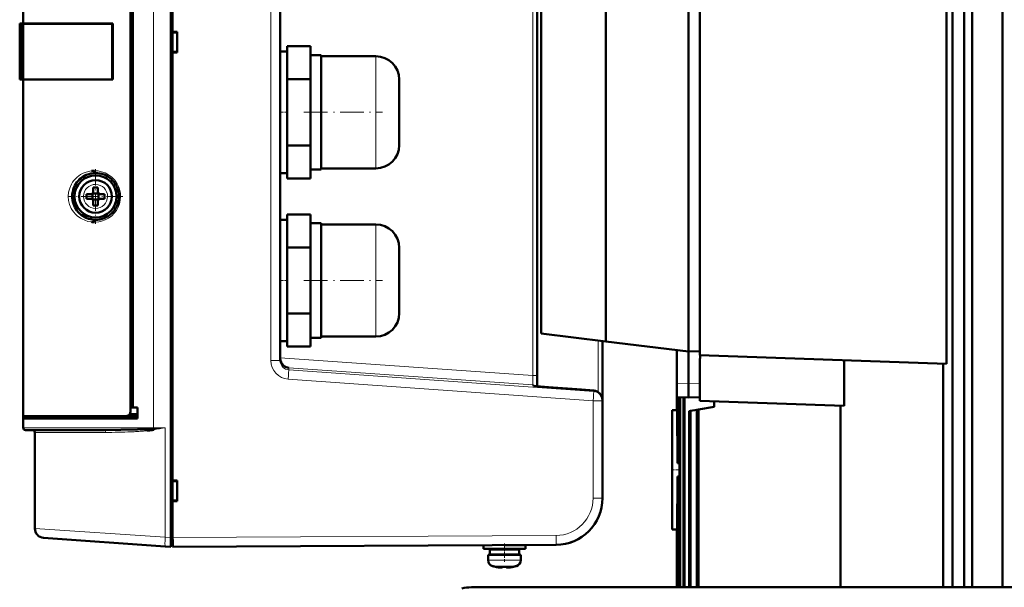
# Model space of a CAD drawing. Extents: x -2073 to 2460, y -1789 to 708.
# Tile 9 of 93: x -1814 to -1603, y 433 to 555. Entities that reach past the tile are written whole.
import ezdxf

# ---------------------------------------------------------------- set-up
doc = ezdxf.new("R2010")
doc.units = 0
doc.linetypes.add('DASHDOT', pattern=[18.5, 12, -3, 0.5, -3])

msp = doc.modelspace()

# ---------------------------------------------------------------- linework, layer by layer
at = {"color": 7, "lineweight": 50}
for p, q in [((-1781.55, 443.91), (-1781.55, 651.87)), ((-1781.15, 639.69), (-1781.15, 552.09)), ((-1813.15, 553.89), (-1813.15, 625.89)), ((-1790.15, 470.86), (-1790.15, 624.92)), ((-1790.15, 624.04), (-1790.15, 471.74)), ((-1789.65, 624.05), (-1789.65, 471.72)), ((-1614.25, 433.24), (-1614.25, 618.14)), ((-1611.75, 433.24), (-1611.75, 618.14)), ((-1703.15, 478.58), (-1703.15, 617.2)), ((-1758.15, 481.76), (-1758.15, 614.01)), ((-1610.04, 433.24), (-1610.04, 601.71)), ((-1603.54, 433.24), (-1603.54, 601.71)), ((-1615.48, 481.04), (-1615.48, 589.73)), ((-1670.76, 587.09), (-1670.76, 483.69)), ((-1668.27, 587.89), (-1668.27, 482.89)), ((-1688.41, 584.92), (-1688.41, 485.86)), ((-1702.26, 487.56), (-1702.26, 583.22)), ((-1813.89, 553.89), (-1813.88, 553.89)), ((-1813.89, 541.89), (-1813.89, 553.89)), ((-1813.89, 553.64), (-1813.89, 553.65)), ((-1813.89, 553.63), (-1813.89, 553.64)), ((-1813.88, 553.89), (-1813.85, 553.89)), ((-1813.88, 541.89), (-1813.88, 553.89)), ((-1813.65, 553.89), (-1813.85, 553.89)), ((-1813.65, 553.89), (-1813.65, 541.89)), ((-1813.15, 553.89), (-1813.65, 553.89)), ((-1793.98, 553.89), (-1813.15, 553.89)), ((-1812.85, 553.86), (-1813.15, 553.89)), ((-1813.15, 553.86), (-1813.15, 541.91)), ((-1813.1, 553.86), (-1813.15, 553.86)), ((-1812.72, 553.86), (-1812.79, 553.86)), ((-1812.29, 553.86), (-1812.72, 553.86)), ((-1810.52, 553.86), (-1812.29, 553.86)), ((-1803.43, 553.85), (-1810.52, 553.86)), ((-1793.98, 553.82), (-1794.08, 553.82)), ((-1794.08, 541.96), (-1794.08, 553.82)), ((-1793.98, 553.89), (-1793.98, 541.89)), ((-1781.15, 552.09), (-1780.15, 552.09)), ((-1781.15, 552.09), (-1781.15, 551.95)), ((-1781.15, 552.04), (-1781.15, 547.74)), ((-1781.15, 551.95), (-1780.15, 551.89)), ((-1780.15, 552.09), (-1780.15, 547.69)), ((-1756.65, 549.03), (-1756.65, 547.67)), ((-1751.65, 549.03), (-1756.65, 549.03)), ((-1751.65, 545.5), (-1751.65, 549.03)), ((-1780.15, 547.89), (-1781.15, 547.82)), ((-1781.15, 547.82), (-1781.15, 547.69)), ((-1781.15, 547.69), (-1781.15, 456.09)), ((-1780.15, 547.69), (-1781.15, 547.69)), ((-1758.15, 534.89), (-1758.15, 547.89)), ((-1758.15, 547.89), (-1756.65, 547.89)), ((-1756.65, 547.67), (-1756.65, 543.32)), ((-1749.35, 547.14), (-1751.65, 547.14)), ((-1749.35, 534.89), (-1749.35, 547.14)), ((-1737.65, 546.89), (-1749.35, 546.89)), ((-1751.65, 541.96), (-1751.65, 545.5)), ((-1813.89, 542.13), (-1813.89, 542.14)), ((-1813.89, 541.89), (-1813.88, 541.89)), ((-1813.88, 541.89), (-1813.85, 541.89)), ((-1813.88, 541.89), (-1813.85, 541.89)), ((-1813.65, 541.89), (-1813.85, 541.89)), ((-1813.65, 541.89), (-1813.15, 541.89)), ((-1813.15, 541.91), (-1813.11, 541.91)), ((-1813.15, 541.89), (-1812.85, 541.91)), ((-1793.98, 541.89), (-1813.15, 541.89)), ((-1813.15, 469.89), (-1813.15, 541.89)), ((-1812.79, 541.91), (-1812.73, 541.91)), ((-1812.73, 541.91), (-1812.29, 541.91)), ((-1812.29, 541.91), (-1810.52, 541.92)), ((-1810.52, 541.92), (-1809.54, 541.92)), ((-1807.04, 541.92), (-1804.8, 541.92)), ((-1802.43, 541.93), (-1798.88, 541.94)), ((-1796.43, 541.95), (-1793.98, 541.96)), ((-1794.08, 541.96), (-1793.98, 541.96)), ((-1756.65, 543.32), (-1756.65, 541.96)), ((-1756.65, 539.24), (-1756.65, 541.96)), ((-1756.65, 541.96), (-1751.65, 541.96)), ((-1751.65, 534.89), (-1751.65, 541.96)), ((-1732.65, 541.89), (-1732.65, 534.92)), ((-1756.65, 539.24), (-1756.65, 534.89)), ((-1758.15, 521.89), (-1758.15, 534.89)), ((-1756.65, 534.89), (-1756.65, 530.54)), ((-1751.65, 527.82), (-1751.65, 534.89)), ((-1749.35, 522.64), (-1749.35, 534.89)), ((-1732.65, 534.92), (-1732.65, 534.89)), ((-1732.65, 534.89), (-1732.65, 527.89)), ((-1756.65, 527.82), (-1756.65, 530.54)), ((-1756.65, 526.46), (-1756.65, 527.82)), ((-1756.65, 527.82), (-1751.65, 527.82)), ((-1751.65, 524.28), (-1751.65, 527.82)), ((-1756.65, 526.46), (-1756.65, 522.1)), ((-1751.65, 520.74), (-1751.65, 524.28)), ((-1749.35, 522.89), (-1737.65, 522.89)), ((-1756.65, 521.89), (-1758.15, 521.89)), ((-1756.65, 520.74), (-1756.65, 522.1)), ((-1756.65, 520.74), (-1751.65, 520.74)), ((-1751.65, 522.64), (-1749.35, 522.64)), ((-1798.15, 518.81), (-1798.15, 517.89)), ((-1797.15, 518.81), (-1797.15, 517.89)), ((-1794.27, 520.58), (-1794.23, 520.54)), ((-1798.65, 517.39), (-1799.57, 517.39)), ((-1798.65, 516.39), (-1799.57, 516.39)), ((-1798.28, 517.52), (-1798.29, 517.53)), ((-1797.01, 517.52), (-1798.28, 517.52)), ((-1798.28, 516.25), (-1798.28, 517.52)), ((-1797, 517.53), (-1797.01, 517.52)), ((-1797.01, 517.52), (-1797.01, 516.25)), ((-1796.65, 517.39), (-1795.72, 517.39)), ((-1795.72, 516.39), (-1796.65, 516.39)), ((-1798.28, 516.25), (-1798.29, 516.24)), ((-1797.01, 516.25), (-1798.28, 516.25)), ((-1798.15, 514.97), (-1798.15, 515.89)), ((-1797.15, 514.97), (-1797.15, 515.89)), ((-1797.01, 516.25), (-1797, 516.24)), ((-1756.65, 513.03), (-1756.65, 511.67)), ((-1751.65, 513.03), (-1756.65, 513.03)), ((-1751.65, 509.5), (-1751.65, 513.03)), ((-1758.15, 498.89), (-1758.15, 511.89)), ((-1758.15, 511.89), (-1756.65, 511.89)), ((-1756.65, 511.67), (-1756.65, 507.32)), ((-1749.35, 511.14), (-1751.65, 511.14)), ((-1749.35, 498.89), (-1749.35, 511.14)), ((-1737.65, 510.89), (-1749.35, 510.89)), ((-1751.65, 505.96), (-1751.65, 509.5)), ((-1756.65, 507.32), (-1756.65, 505.96)), ((-1756.65, 503.24), (-1756.65, 505.96)), ((-1756.65, 505.96), (-1751.65, 505.96)), ((-1751.65, 498.89), (-1751.65, 505.96)), ((-1732.65, 505.89), (-1732.65, 498.92)), ((-1756.65, 503.24), (-1756.65, 498.89)), ((-1758.15, 485.89), (-1758.15, 498.89)), ((-1756.65, 498.89), (-1756.65, 494.54)), ((-1751.65, 491.82), (-1751.65, 498.89)), ((-1749.35, 486.64), (-1749.35, 498.89)), ((-1732.65, 498.92), (-1732.65, 498.89)), ((-1732.65, 498.89), (-1732.65, 491.89)), ((-1756.65, 491.82), (-1756.65, 494.54)), ((-1756.65, 490.46), (-1756.65, 491.82)), ((-1756.65, 491.82), (-1751.65, 491.82)), ((-1751.65, 488.28), (-1751.65, 491.82)), ((-1756.65, 490.46), (-1756.65, 486.1)), ((-1751.65, 484.74), (-1751.65, 488.28)), ((-1749.35, 486.89), (-1737.65, 486.89)), ((-1702.26, 487.56), (-1688.41, 485.86)), ((-1756.65, 485.89), (-1758.15, 485.89)), ((-1756.65, 484.74), (-1756.65, 486.1)), ((-1751.65, 486.64), (-1749.35, 486.64)), ((-1689.15, 473.35), (-1689.15, 485.95)), ((-1670.76, 483.69), (-1688.41, 485.86)), ((-1756.65, 484.74), (-1751.65, 484.74)), ((-1673.26, 476.92), (-1673.26, 484)), ((-1668.27, 483.75), (-1670.76, 483.69)), ((-1670.76, 476.89), (-1670.76, 483.69)), ((-1615.48, 481.04), (-1668.27, 482.89)), ((-1668.26, 482.89), (-1668.26, 482.22)), ((-1668.27, 482.22), (-1668.27, 473.18)), ((-1668.26, 482.22), (-1668.27, 482.22)), ((-1637.39, 481.81), (-1637.39, 472.1)), ((-1616.23, 433.24), (-1616.23, 481.07)), ((-1703.15, 476.29), (-1703.15, 478.58)), ((-1673.26, 473.95), (-1673.26, 476.92)), ((-1670.76, 473.89), (-1670.76, 476.89)), ((-1691, 475.35), (-1693.65, 475.54)), ((-1689.15, 473.15), (-1689.15, 473.35)), ((-1689.15, 452.32), (-1689.15, 473.15)), ((-1673.26, 471.13), (-1673.26, 473.95)), ((-1673.26, 473.95), (-1670.76, 473.89)), ((-1673.26, 473.95), (-1673.26, 471.18)), ((-1673.12, 473.95), (-1673.12, 465.67)), ((-1673.06, 473.95), (-1673.06, 459.79)), ((-1672.65, 473.94), (-1672.65, 433.24)), ((-1672.52, 473.93), (-1672.52, 433.24)), ((-1671.82, 473.92), (-1671.82, 433.24)), ((-1671.62, 473.91), (-1671.62, 433.24)), ((-1668.27, 473.95), (-1670.76, 473.89)), ((-1637.39, 472.1), (-1668.27, 473.18)), ((-1665.26, 473.07), (-1665.26, 471.89)), ((-1638.22, 472.13), (-1638.22, 433.24)), ((-1790.32, 470.29), (-1788.65, 470.34)), ((-1790.15, 471.74), (-1789.65, 471.72)), ((-1788.65, 471.69), (-1790.15, 471.69)), ((-1789.65, 471.72), (-1788.65, 471.69)), ((-1788.65, 469.39), (-1788.65, 471.69)), ((-1673.26, 471.18), (-1674.26, 471.14)), ((-1674.26, 471.14), (-1674.26, 445.64)), ((-1673.26, 471.13), (-1673.26, 471.18)), ((-1673.12, 471.14), (-1673.26, 471.13)), ((-1670.6, 470.95), (-1670.32, 471)), ((-1670.6, 470.95), (-1670.6, 433.24)), ((-1670.32, 471), (-1668.95, 471.24)), ((-1670.32, 471), (-1670.32, 433.24)), ((-1668.95, 471.24), (-1668.58, 471.3)), ((-1668.95, 471.24), (-1668.95, 433.24)), ((-1668.58, 471.3), (-1665.26, 471.89)), ((-1668.58, 471.3), (-1668.58, 433.24)), ((-1813.15, 469.39), (-1813.15, 469.89)), ((-1791.09, 469.89), (-1813.15, 469.89)), ((-1813.15, 467.39), (-1813.15, 469.39)), ((-1813.15, 469.39), (-1788.65, 469.39)), ((-1812.85, 469.39), (-1812.85, 469.89)), ((-1812.85, 469.89), (-1812.68, 469.89)), ((-1791.09, 469.89), (-1788.65, 469.89)), ((-1812.65, 466.89), (-1795.76, 466.89)), ((-1811.15, 466.89), (-1811.14, 466.89)), ((-1810.65, 466.39), (-1810.65, 445.82)), ((-1785.61, 467.14), (-1785.23, 467.17)), ((-1785.6, 467.14), (-1785.24, 467.17)), ((-1785.37, 466.92), (-1785.56, 466.89)), ((-1785.18, 466.91), (-1785.56, 466.89)), ((-1785.56, 466.89), (-1785.56, 466.88)), ((-1785.35, 466.92), (-1785.37, 466.92)), ((-1785.19, 466.95), (-1785.35, 466.92)), ((-1673.06, 459.79), (-1672.65, 459.83)), ((-1781.15, 456.09), (-1780.15, 456.09)), ((-1781.15, 456.09), (-1781.15, 455.95)), ((-1781.15, 456.04), (-1781.15, 451.74)), ((-1781.15, 455.95), (-1780.15, 455.89)), ((-1780.15, 456.09), (-1780.15, 451.69)), ((-1673.06, 456.98), (-1673.06, 433.24)), ((-1672.65, 456.95), (-1673.06, 456.98)), ((-1780.15, 451.89), (-1781.15, 451.82)), ((-1781.15, 451.82), (-1781.15, 451.69)), ((-1780.15, 451.69), (-1781.15, 451.69)), ((-1781.15, 451.69), (-1781.15, 443.89)), ((-1673.12, 451.1), (-1673.12, 433.24)), ((-1674.26, 445.64), (-1673.26, 445.59)), ((-1673.26, 445.64), (-1673.26, 433.24)), ((-1673.26, 445.64), (-1673.26, 445.59)), ((-1673.12, 445.64), (-1673.26, 445.64)), ((-1673.26, 445.59), (-1673.26, 433.24)), ((-1782.74, 442), (-1808.79, 443.82)), ((-1781.55, 443.91), (-1781.55, 441.92)), ((-1781.55, 441.92), (-1782.74, 442)), ((-1781.55, 442.19), (-1781.15, 442.19)), ((-1699.09, 442.32), (-1781.15, 441.89)), ((-1714.64, 442.24), (-1714.64, 441.46)), ((-1714.64, 441.46), (-1714.64, 442.24)), ((-1710.14, 441.46), (-1714.64, 441.46)), ((-1713.29, 441.36), (-1713.29, 440.26)), ((-1710.14, 441.36), (-1713.29, 441.36)), ((-1713.29, 441.36), (-1713.29, 440.26)), ((-1712.14, 441.46), (-1712.14, 441.36)), ((-1712.14, 441.46), (-1712.14, 441.36)), ((-1705.64, 441.46), (-1710.14, 441.46)), ((-1706.99, 441.36), (-1710.14, 441.36)), ((-1705.64, 442.26), (-1710.08, 442.26)), ((-1708.14, 442.26), (-1708.14, 442.27)), ((-1708.14, 441.36), (-1708.14, 441.46)), ((-1706.99, 440.26), (-1706.99, 441.36)), ((-1705.64, 441.46), (-1705.64, 442.26)), ((-1713.64, 440.16), (-1713.64, 439.03)), ((-1713.64, 440.16), (-1710.14, 440.16)), ((-1713.64, 439.03), (-1713.64, 440.16)), ((-1710.14, 440.26), (-1713.29, 440.26)), ((-1712.14, 440.26), (-1712.14, 440.16)), ((-1712.14, 440.26), (-1712.14, 440.16)), ((-1706.99, 440.26), (-1710.14, 440.26)), ((-1710.14, 440.16), (-1706.64, 440.16)), ((-1708.14, 440.16), (-1708.14, 440.26)), ((-1706.64, 439.03), (-1706.64, 440.16)), ((-1712.07, 437.62), (-1712.06, 437.63)), ((-1710.64, 437.63), (-1710.64, 437.48)), ((-1709.64, 437.63), (-1709.64, 437.48)), ((-1709.43, 437.46), (-1709.42, 437.46)), ((-1708.22, 437.63), (-1708.21, 437.62)), ((-1717.19, 433.24), (-1696.92, 433.24)), ((-1384.12, 433.24), (-1696.92, 433.24))]:
    msp.add_line(p, q, dxfattribs=at)
at = {"color": 7, "lineweight": 18}
for p, q in [((-1785.24, 467.39), (-1785.24, 628.39)), ((-1704.08, 617.2), (-1704.08, 478.58)), ((-1760.14, 481.76), (-1760.14, 614.01)), ((-1813.85, 553.89), (-1813.85, 541.89)), ((-1737.65, 546.89), (-1737.65, 534.95)), ((-1737.65, 534.95), (-1737.65, 534.89)), ((-1737.65, 534.89), (-1737.65, 522.89)), ((-1797.62, 519.46), (-1797.65, 519.46)), ((-1800.22, 516.91), (-1800.22, 516.89)), ((-1795.07, 516.86), (-1795.07, 516.89)), ((-1797.67, 514.32), (-1797.65, 514.32)), ((-1737.65, 510.89), (-1737.65, 498.95)), ((-1737.65, 498.95), (-1737.65, 498.89)), ((-1737.65, 498.89), (-1737.65, 486.89)), ((-1690.09, 486.06), (-1690.09, 475.06)), ((-1760.14, 481.76), (-1758.15, 481.76)), ((-1704.08, 478.58), (-1758.15, 482.36)), ((-1756.29, 479.77), (-1756.35, 479.77)), ((-1756.29, 480.23), (-1704.08, 476.58)), ((-1756.29, 479.77), (-1756.29, 480.23)), ((-1691.01, 475.15), (-1756.29, 479.77)), ((-1703.15, 478.58), (-1704.08, 478.58)), ((-1691.14, 473.15), (-1756.42, 477.77)), ((-1704.08, 476.58), (-1704.08, 476.42)), ((-1673.26, 476.92), (-1670.76, 476.89)), ((-1668.27, 476.92), (-1670.76, 476.89)), ((-1693.65, 475.54), (-1691.01, 475.35)), ((-1691.01, 475.35), (-1691.01, 475.15)), ((-1691.14, 473.15), (-1691.14, 452.32)), ((-1689.15, 473.15), (-1691.14, 473.15)), ((-1785.24, 467.39), (-1813.15, 467.39)), ((-1810.65, 466.39), (-1795.51, 466.39)), ((-1785.24, 467.39), (-1782.74, 467.39)), ((-1782.74, 443.99), (-1782.74, 467.39)), ((-1689.15, 452.32), (-1691.14, 452.32)), ((-1810.65, 445.82), (-1782.74, 443.99)), ((-1782.74, 443.99), (-1781.55, 443.91)), ((-1781.15, 443.88), (-1781.55, 443.88)), ((-1781.15, 443.89), (-1699.09, 444.32)), ((-1699.09, 442.32), (-1699.09, 442.32)), ((-1713.64, 439.03), (-1713.64, 439.03)), ((-1710.14, 439.03), (-1713.64, 439.03)), ((-1710.11, 439.03), (-1710.14, 439.03)), ((-1706.64, 439.03), (-1710.11, 439.03)), ((-1712.72, 437.79), (-1712.71, 437.79)), ((-1710.14, 437.79), (-1712.71, 437.79)), ((-1710.12, 437.79), (-1710.14, 437.79)), ((-1707.57, 437.79), (-1710.12, 437.79)), ((-1717.19, 433.05), (-1717.19, 433.24))]:
    msp.add_line(p, q, dxfattribs=at)
at = {"color": 7, "linetype": 'DASHDOT', "lineweight": 18, "ltscale": 0.045016}
for p, q in [((-1756.5, 534.89), (-1758.3, 534.89)), ((-1756.5, 498.89), (-1758.3, 498.89))]:
    msp.add_line(p, q, dxfattribs=at)
at = {"color": 7, "linetype": 'DASHDOT', "lineweight": 18, "ltscale": 0.419998}
for p, q in [((-1753.05, 534.89), (-1736.25, 534.89)), ((-1753.05, 498.89), (-1736.25, 498.89))]:
    msp.add_line(p, q, dxfattribs=at)
at = {"color": 7, "linetype": 'DASHDOT', "lineweight": 18, "ltscale": 0.292501}
msp.add_line((-1797.65, 522.74), (-1797.65, 511.04), dxfattribs=at)
at = {"color": 7, "linetype": 'DASHDOT', "lineweight": 18, "ltscale": 0.292502}
msp.add_line((-1791.8, 516.89), (-1803.5, 516.89), dxfattribs=at)
at = {"color": 7, "linetype": 'DASHDOT', "lineweight": 18, "ltscale": 0.048334}
msp.add_line((-1674.42, 458.39), (-1672.49, 458.39), dxfattribs=at)
at = {"color": 7, "linetype": 'DASHDOT', "lineweight": 18, "ltscale": 0.012015}
msp.add_line((-1781.11, 443.88), (-1781.59, 443.88), dxfattribs=at)
at = {"color": 7, "linetype": 'DASHDOT', "lineweight": 18, "ltscale": 0.097174}
msp.add_line((-1710.14, 442.59), (-1710.14, 438.71), dxfattribs=at)
at = {"color": 7, "linetype": 'DASHDOT', "lineweight": 18, "ltscale": 0.023302}
msp.add_line((-1710.14, 442.31), (-1710.14, 441.38), dxfattribs=at)
at = {"color": 7, "linetype": 'DASHDOT', "lineweight": 18, "ltscale": 0.033014}
msp.add_line((-1710.14, 441.47), (-1710.14, 440.15), dxfattribs=at)
at = {"color": 7, "linetype": 'DASHDOT', "lineweight": 18, "ltscale": 0.000706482}
msp.add_line((-1711.14, 437.45), (-1711.14, 437.48), dxfattribs=at)
at = {"color": 7, "linetype": 'DASHDOT', "lineweight": 18, "ltscale": 0.000941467}
msp.add_line((-1711.14, 437.48), (-1711.14, 437.45), dxfattribs=at)
at = {"color": 7, "linetype": 'DASHDOT', "lineweight": 18, "ltscale": 0.000926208}
msp.add_line((-1709.14, 437.45), (-1709.14, 437.48), dxfattribs=at)
at = {"color": 7, "linetype": 'DASHDOT', "lineweight": 18, "ltscale": 0.000782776}
msp.add_line((-1709.14, 437.48), (-1709.14, 437.45), dxfattribs=at)
at = {"color": 7, "lineweight": 50}
for points in [[(-1794.08, 553.82), (-1806.58, 553.85), (-1813.1, 553.86)], [(-1793.98, 553.82), (-1803.4, 553.85), (-1810.93, 553.86), (-1812.79, 553.86)], [(-1813.11, 541.91), (-1806.16, 541.92), (-1794.08, 541.96)], [(-1812.85, 541.91), (-1812.83, 541.91), (-1812.22, 541.91), (-1806.82, 541.92), (-1793.98, 541.96)], [(-1798.51, 522.36), (-1798.08, 522.39), (-1797.89, 522.39)], [(-1797.89, 511.39), (-1798.45, 511.41), (-1798.51, 511.42)], [(-1757.4, 480.68), (-1757.67, 480.96), (-1757.9, 481.29), (-1758.06, 481.68), (-1758.12, 481.96), (-1758.15, 482.25)], [(-1693.65, 475.54), (-1700.67, 476.07), (-1703.26, 476.31), (-1703.9, 476.38)], [(-1791.09, 469.89), (-1790.88, 469.91), (-1790.67, 469.99), (-1790.48, 470.12), (-1790.32, 470.29), (-1790.21, 470.49), (-1790.15, 470.86)], [(-1795.76, 466.89), (-1792.26, 466.91), (-1788.69, 466.99), (-1786.63, 467.08), (-1785.6, 467.14)], [(-1710.64, 437.48), (-1710.64, 437.48), (-1710.65, 437.47), (-1710.65, 437.47), (-1710.67, 437.46), (-1710.73, 437.46), (-1711.14, 437.48)], [(-1709.64, 437.48), (-1709.64, 437.48), (-1709.64, 437.47), (-1709.63, 437.47), (-1709.61, 437.46), (-1709.55, 437.46), (-1709.14, 437.48)], [(-1709.64, 437.48), (-1709.64, 437.48), (-1709.64, 437.47), (-1709.64, 437.47), (-1709.63, 437.47), (-1709.59, 437.46)], [(-1709.64, 437.48), (-1709.64, 437.48), (-1709.64, 437.47), (-1709.63, 437.47), (-1709.61, 437.46), (-1709.56, 437.46), (-1709.42, 437.46), (-1709.14, 437.48)], [(-1709.64, 437.48), (-1709.64, 437.48), (-1709.64, 437.48), (-1709.64, 437.47), (-1709.62, 437.47), (-1709.59, 437.46)]]:
    msp.add_lwpolyline(points, dxfattribs=at)
at = {"color": 7, "lineweight": 18}
for points in [[(-1801.58, 512.75), (-1801.97, 513.12), (-1802.31, 513.51), (-1802.6, 513.91), (-1802.84, 514.33), (-1803.21, 515.17), (-1803.42, 516.04), (-1803.49, 516.91), (-1803.41, 517.79), (-1803.19, 518.66), (-1802.82, 519.5), (-1802.57, 519.91), (-1802.28, 520.31), (-1801.95, 520.68), (-1801.58, 521.03)], [(-1801.58, 521.03), (-1800.85, 521.56), (-1800.28, 521.86), (-1799.63, 522.11), (-1798.91, 522.3), (-1798.51, 522.36)], [(-1797.89, 522.39), (-1797.13, 522.34), (-1796.37, 522.18), (-1795.61, 521.91), (-1794.89, 521.53), (-1794.2, 521.02)], [(-1794.2, 521.02), (-1793.55, 520.36), (-1793.02, 519.59), (-1792.81, 519.18), (-1792.63, 518.75), (-1792.45, 518.14), (-1792.34, 517.52), (-1792.3, 516.89)], [(-1792.3, 516.89), (-1792.36, 516.1), (-1792.53, 515.32), (-1792.81, 514.59), (-1793.19, 513.91), (-1793.66, 513.3), (-1794.2, 512.76)], [(-1798.51, 511.42), (-1799.28, 511.56), (-1799.97, 511.78), (-1800.59, 512.07), (-1800.87, 512.23), (-1801.58, 512.75)], [(-1794.2, 512.76), (-1794.88, 512.26), (-1795.61, 511.87), (-1796.38, 511.6), (-1796.96, 511.47), (-1797.89, 511.39)], [(-1704.08, 478.58), (-1704.05, 477.16), (-1704.06, 476.72), (-1704.07, 476.6), (-1704.07, 476.59), (-1704.07, 476.58), (-1704.08, 476.58)], [(-1704.08, 476.42), (-1704.07, 476.41), (-1704.07, 476.41), (-1704.07, 476.41), (-1704, 476.39), (-1703.17, 476.3), (-1698.92, 475.93), (-1693.65, 475.54)], [(-1795.76, 466.89), (-1795.71, 466.88), (-1795.63, 466.82), (-1795.58, 466.74)]]:
    msp.add_lwpolyline(points, dxfattribs=at)
at = {"color": 7, "lineweight": 50}
msp.add_circle((-1797.65, 516.89), 4.5, dxfattribs=at)
for centre, radius, start, end in [((-1805.53, -1555.35), 2109.2, 89.68608, 89.943), ((-1737.65, 541.89), 5, 0, 90), ((-1737.65, 527.89), 5, 270, 360), ((-1797.65, 516.89), 5, 90, 180.0007), ((-1797.65, 516.89), 5, 113.356, 152.5217), ((-1797.65, 516.89), 5, 47.5244, 90.0022), ((-1797.65, 516.89), 3.5, 180, 90), ((-1797.65, 516.89), 3.5, 90, 180), ((-1797.65, 501.68), 17.14, 89.9996, 91.6715), ((-1797.65, 501.72), 17.1, 88.3267, 90.0022), ((-1797.65, 516.89), 5, 313.1317, 46.8741), ((-1797.63, 516.89), 5.02, 180.0207, 189.2982), ((-1782.44, 516.89), 17.13, 178.3286, 181.6729), ((-1798.65, 517.89), 0.5, 270, 360), ((-1798.65, 515.89), 0.5, 0, 90), ((-1796.65, 517.89), 0.5, 180, 270), ((-1796.65, 515.89), 0.5, 90, 180), ((-1812.82, 516.89), 17.1, 359.9978, 1.6733), ((-1812.82, 516.89), 17.1, 358.3267, 0.0022), ((-1797.65, 516.89), 5, 189.3095, 207.185), ((-1797.65, 516.89), 5, 207.1866, 246.6173), ((-1797.65, 532.1), 17.14, 268.3285, 270.0004), ((-1797.65, 532.06), 17.1, 269.9978, 271.6733), ((-1797.65, 516.89), 5, 246.6202, 270), ((-1797.65, 516.89), 5, 269.997, 313.1347), ((-1737.65, 505.89), 5, 0, 90), ((-1737.65, 491.89), 5, 270, 360), ((-1756.12, 482.26), 2.03, 180.0999, 230.9395), ((-1756.1, 482.28), 2.05, 230.8485, 264.7818), ((-1691.15, 473.35), 2, 0.0033, 85.9081), ((-1812.65, 467.39), 0.5, 180, 270), ((-1811.15, 466.39), 0.5, 0, 90), ((-1789.2, 492.25), 25.62, 275.8131, 278.1808), ((-1788.4, 466.52), 2.86, 7.2451, 12.5188), ((-1786.03, 474.76), 7.63, 273.1806, 275.9412), ((-1788.36, 466.49), 2.83, 8.0097, 13.1394), ((-1788.21, 466.52), 2.68, 8.273, 13.2502), ((-1788.25, 466.45), 3.1, 9.2674, 13.4387), ((-1788.38, 466.45), 3.23, 8.2214, 12.9534), ((-2076.36, 458.38), 403.31, 0.2007, 1.0358), ((-2076.41, 458.4), 403.36, 358.9643, 359.7993), ((-1699.15, 452.32), 10, 270.3, 360), ((-1808.65, 445.82), 2, 180, 266), ((-1699.12, 452.25), 9.93, 287.9972, 293.2397), ((-1712.34, 439.03), 1.3, 180, 253.3985), ((-1712.34, 439.03), 1.3, 180, 253.3985), ((-1707.94, 439.03), 1.3, 286.6016, 360), ((-1710.14, 446.41), 9, 253.3985, 257.6222), ((-1710.14, 446.41), 9, 253.3985, 257.6222), ((-1710.14, 446.41), 8.99, 257.6503, 263.6107), ((-1710.14, 446.41), 8.99, 257.6508, 263.6103), ((-1710.14, 446.41), 8.99, 257.6508, 263.6103), ((-1710.14, 446.41), 8.99, 257.6503, 263.6107), ((-1710.77, 440.46), 3, 262.8216, 270.4777), ((-1710.69, 441.49), 4.04, 263.5096, 266.832), ((-1710.14, 447.52), 9.9, 267.1057, 270.0002), ((-1710.14, 447.52), 9.9, 267.1057, 270.0002), ((-1710.14, 447.52), 9.9, 267.1057, 270.0002), ((-1710.14, 447.52), 9.9, 267.1057, 270.0002), ((-1710.14, 447.53), 9.91, 270.0003, 272.1725), ((-1710.14, 447.52), 9.9, 270.0001, 272.894), ((-1710.14, 447.52), 9.9, 270.0001, 272.894), ((-1710.14, 447.52), 9.9, 270.0001, 272.894), ((-1709.58, 441.26), 3.8, 272.2735, 276.5826), ((-1709.58, 441.21), 3.76, 272.7955, 275.6591), ((-1710.14, 446.41), 8.99, 276.3893, 282.3497), ((-1710.14, 446.41), 8.99, 276.3893, 282.3497), ((-1710.14, 446.41), 8.99, 276.3893, 282.3497), ((-1710.14, 446.41), 9, 282.3778, 286.6016), ((-1717.19, 423.99), 9.25, 90.0004, 102.9992)]:
    msp.add_arc(centre, radius, start, end, dxfattribs=at)
at = {"color": 7, "lineweight": 18}
for centre, radius, start, end in [((-1796.93, 522.39), 0.961, 179.8265, 191.8802), ((-1797.65, 516.89), 2.57, 90, 179.4706), ((-1797.65, 516.89), 2.57, 360, 89.4706), ((-1797.65, 516.89), 2.57, 180, 269.4706), ((-1797.65, 516.89), 2.57, 270, 359.4706), ((-1796.93, 511.39), 0.961, 168.1286, 180.181), ((-1756.13, 481.76), 4, 180.0186, 265.9289), ((-1756.15, 481.76), 2, 179.9999, 191.8102), ((-1756.15, 481.76), 2, 191.8041, 264.0682), ((-1691.15, 473.35), 2, 0.0043, 85.9284), ((-1796.33, 466.41), 0.824, 358.7147, 24.0777), ((-1795.41, 584.49), 118.1, 269.9511, 272.5997), ((-1793.46, 539.44), 73.01, 272.678, 273.6808), ((-1793.13, 534.38), 67.94, 273.678, 274.8562), ((-1791.06, 509.75), 43.22, 274.8832, 275.9146), ((-1815.87, 826.54), 360.68, 274.8721, 275.2702), ((-1817.41, 652.27), 188.1, 279.8623, 280.6212), ((-1699.14, 452.32), 8, 270.2986, 0.0015)]:
    msp.add_arc(centre, radius, start, end, dxfattribs=at)
for centre, major_axis, ratio, start_param, end_param in [((-1797.65, 522.39), (0, -0.5), 0.491591, 5.125176, 6.283346), ((-1797.65, 511.39), (0, -0.5), 0.491582, 3.141484, 4.299488), ((-1756.43, 477.77), (-0.14, -2), 0.005223, 1.571166, 3.129036), ((-1704.15, 475.59), (-1, 0), 0.999921, 3.979355, 4.641705), ((-1704.15, 475.42), (1, 0), 0.999921, 1.274633, 1.500113), ((-1691.15, 473.15), (-0.14, -2), 0.005223, 1.571166, 3.129036), ((-1691.15, 473.15), (2, 0), 0.999921, 0, 1.500113), ((-1785.2, 467.39), (0, 0.5), 0.069756, 1.570796, 2.028989), ((-1782.6, 443.99), (-0.14, -2), 0.069587, 4.717255, 6.283185), ((-1699.1, 444.32), (-0.01, 2), 0.005236, 3.141593, 4.712362)]:
    msp.add_ellipse(centre, major_axis=major_axis, ratio=ratio, start_param=start_param, end_param=end_param, dxfattribs=at)
at = {"color": 7, "lineweight": 50}
msp.add_ellipse((-1781.16, 443.89), major_axis=(0.01, -2), ratio=0.005236, start_param=0, end_param=1.570769, dxfattribs=at)

doc.saveas('drawing.dxf')
